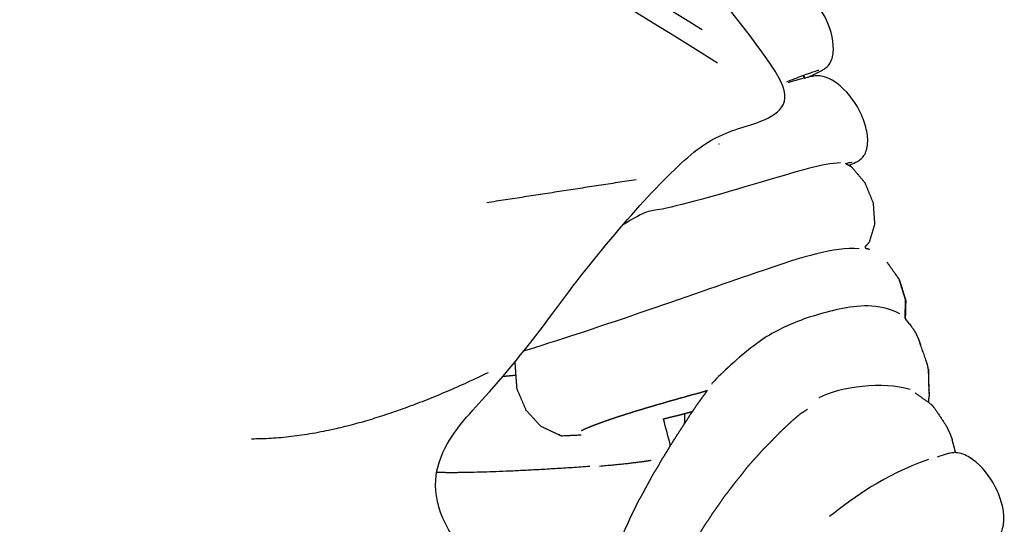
# Model space of a CAD drawing. Header units: millimetres. Extents: x 1225 to 3243, y -459 to 536.
# Tile 22 of 26: x 2983 to 3230, y -26 to 101. Entities that reach past the tile are written whole.
import ezdxf

# ---------------------------------------------------------------- set-up
doc = ezdxf.new("R2010")
doc.units = ezdxf.units.MM
doc.header["$MEASUREMENT"] = 0
doc.layers.add('Swipe - Sofa 2 seater', color=18, linetype='Continuous', true_color=0x000000)

msp = doc.modelspace()

# ---------------------------------------------------------------- linework, layer by layer
at = {"layer": 'Swipe - Sofa 2 seater'}
for points, knots in [([(2977.98, -43.8), (3099.79, -65.89), (3100.59, -39.12), (3078.53, -16.55), (3105.87, 11.33), (3124.57, 38.23), (3149.67, 67.11), (3161.82, 73.28), (3181.53, 78.06), (3163.15, 100.64), (3103.42, 176.23), (3004.14, 271.85), (2802.87, 403.76), (2677.07, 455.65), (2584.05, 480.18), (2548.96, 484.4), (2555.07, 467.08), (2554.64, 457.33), (2549.63, 442.14), (2537.6, 425.1), (2518.24, 398.67), (2513.21, 382.87), (2508.18, 378.59)], [1.282662, 1.282662, 1.282662, 1.282662, 2.723752, 7.781743, 37.324996, 76.472112, 154.766344, 193.91346, 233.060576, 272.207692, 311.354808, 349.726714, 353.365441, 391.737348, 430.884463, 470.031579, 509.178695, 548.325811, 587.472927, 626.620043, 665.767159, 683.26828, 683.26828, 683.26828, 683.26828]), ([(3158.33, 89.72), (3041.38, 162.63), (2899.53, 248.73), (2764.57, 335.41), (2642.22, 419.51), (2578.41, 468.81)], [5.214956, 5.214956, 5.214956, 5.214956, 235.259, 470.518, 702.834288, 702.834288, 702.834288, 702.834288]), ([(3154.43, 98.05), (3138.13, 108.2), (3103.69, 129.61), (3053.61, 160.59), (3006.27, 189.74), (2965.1, 215.04), (2928.67, 237.49), (2885.94, 264.02), (2845.78, 289.42), (2807.02, 314.54), (2778.01, 333.63), (2747.98, 353.66), (2704.99, 382.73), (2650.78, 420.63), (2607.84, 452.5), (2587.05, 468.46)], [17.176153, 17.176153, 17.176153, 17.176153, 74.79263, 138.821754, 193.834382, 241.577172, 283.79665, 322.204937, 392.472877, 426.356319, 460.752628, 496.662174, 534.644214, 616.445663, 695.06224, 695.06224, 695.06224, 695.06224]), ([(3189.14, 64.69), (3184.59, 64.58), (3173.69, 61.09), (3140.33, 51.48), (3141.03, 53.15), (3134.29, 48.99)], [0, 0, 0, 0, 23.147237, 46.294473, 63.697692, 63.697692, 63.697692, 63.697692]), ([(3193.78, 43.2), (3187.1, 43.54), (3172.54, 38.98), (3125.36, 22.23), (3109.58, 17.51)], [0, 0, 0, 0, 38.438196, 87.012747, 87.012747, 87.012747, 87.012747])]:
    msp.add_open_spline(points, degree=3, knots=knots, dxfattribs=at)
at = {"layer": 'Swipe - Sofa 2 seater', "color": 18, "lineweight": -3, "true_color": 0x000000}
for points, degree, knots in [([(3181.05, 86.21), (3181.48, 86.41), (3181.89, 86.6), (3182.26, 86.78), (3183.29, 87.27), (3183.98, 87.62), (3184.58, 87.97), (3184.83, 88.11), (3185.21, 88.35), (3185.53, 88.62), (3185.82, 88.86), (3186.17, 89.18), (3186.53, 89.82), (3186.78, 90.26), (3186.97, 90.77), (3187.24, 91.86), (3187.31, 92.48), (3187.33, 93.08), (3187.43, 95.88), (3186.43, 98.96), (3185.16, 101.41), (3183.83, 103.97), (3181.84, 106.58), (3179.47, 108.28), (3179, 108.61), (3178.49, 108.92), (3177.98, 109.18), (3177.41, 109.46), (3176.77, 109.7), (3176.17, 109.83), (3175.54, 109.97), (3175.05, 109.97), (3174.34, 109.92), (3174.1, 109.88), (3173.91, 109.84), (3173.51, 109.76), (3173.27, 109.69), (3172.85, 109.56), (3172.3, 109.39), (3171.64, 109.18), (3170.84, 108.89)], 3, [-36.914888, -36.914888, -36.914888, -36.914888, -34.658847, -34.658847, -34.658847, -28.551227, -28.551227, -28.551227, -25.320075, -25.320075, -25.320075, -23.104464, -23.104464, -23.104464, -21.485347, -21.485347, -19.645337, -19.645337, -19.645337, -10.842991, -10.842991, -10.842991, -1.751594, -1.751594, -1.751594, 0, 0, 0, 1.984168, 1.984168, 1.984168, 4.062484, 4.062484, 5.723012, 5.723012, 5.723012, 8.895432, 8.895432, 8.895432, 13.572193, 13.572193, 13.572193, 13.572193]), ([(3175.64, 85.06), (3176.18, 85.27), (3176.7, 85.47), (3177.19, 85.66), (3178.62, 86.22), (3179.87, 86.69), (3180.88, 87.06), (3181.94, 87.44), (3182.78, 87.72), (3183.28, 87.87), (3183.48, 87.93), (3183.65, 87.97), (3183.7, 87.99)], 3, [131.707029, 131.707029, 131.707029, 131.707029, 133.628976, 133.628976, 133.628976, 139.197502, 139.197502, 139.197502, 145.08009, 145.08009, 145.08009, 147.615127, 147.615127, 147.615127, 147.615127]), ([(3186.66, 85.63), (3186.07, 85.93), (3185.41, 86.2), (3184.8, 86.36), (3184.16, 86.52), (3183.65, 86.55), (3182.9, 86.54), (3182.66, 86.51), (3182.45, 86.48), (3182.04, 86.43), (3181.79, 86.37), (3181.35, 86.27), (3180.59, 86.1), (3179.67, 85.87), (3178.45, 85.52), (3177.72, 85.32), (3176.89, 85.08), (3175.97, 84.81)], 3, [0, 0, 0, 0, 2.053375, 2.053375, 2.053375, 4.17856, 4.17856, 5.84822, 5.84822, 5.84822, 9.029269, 9.029269, 9.029269, 15.114787, 15.114787, 15.114787, 18.848339, 18.848339, 18.848339, 18.848339]), ([(3191.17, 64.11), (3191.88, 64.4), (3192.43, 64.63), (3192.91, 64.86), (3193.18, 64.99), (3193.58, 65.19), (3193.92, 65.43), (3194.23, 65.65), (3194.59, 65.93), (3194.99, 66.54), (3195.26, 66.94), (3195.47, 67.42), (3195.79, 68.46), (3195.88, 69.05), (3195.92, 69.63), (3196, 70.98), (3195.8, 72.4), (3195.1, 75.1), (3194.55, 76.48), (3193.89, 77.76), (3192.56, 80.35), (3190.55, 82.95), (3188.18, 84.68), (3187.69, 85.03), (3187.18, 85.35), (3186.66, 85.63)], 3, [123.219207, 123.219207, 123.219207, 123.219207, 127.934661, 127.934661, 127.934661, 131.170834, 131.170834, 131.170834, 133.362019, 133.362019, 133.362019, 134.932211, 134.932211, 136.700448, 136.700448, 136.700448, 140.803679, 140.803679, 145.207999, 145.207999, 145.207999, 154.348107, 154.348107, 154.348107, 156.150287, 156.150287, 156.150287, 156.150287]), ([(3190.41, 64.55), (3190.88, 64.67), (3191.28, 64.77), (3191.56, 64.83), (3191.81, 64.89), (3192.01, 64.93), (3192.01, 64.93)], 3, [142.354683, 142.354683, 142.354683, 142.354683, 145.578551, 145.578551, 145.578551, 148.573335, 148.573335, 148.573335, 148.573335]), ([(3190.43, 64.56), (3191.16, 64.12), (3191.9, 63.69), (3191.81, 63.74), (3191.73, 63.78), (3191.07, 64.17), (3190.41, 64.55)], 2, [-6.349601, -6.349601, -6.349601, -6, -6, -5, -5, -4.689639, -4.689639, -4.689639]), ([(3197.38, 54.61), (3196.35, 57.12), (3195.32, 59.64), (3193.61, 61.66), (3191.9, 63.69)], 2, [0, 0, 0, 1, 1, 2, 2, 2]), ([(3195.32, 43.7), (3195.85, 44.28), (3196.38, 44.87), (3197.06, 47.14), (3197.74, 49.41), (3197.56, 52.01), (3197.38, 54.61)], 2, [3.633409, 3.633409, 3.633409, 4, 4, 5, 5, 6, 6, 6]), ([(3196.4, 42.95), (3196.36, 42.99), (3196.31, 43.02), (3196.12, 43.08), (3195.93, 43.14), (3195.7, 43.19), (3195.48, 43.23)], 2, [11.976615, 11.976615, 11.976615, 12, 12, 13, 13, 13.911679, 13.911679, 13.911679]), ([(3205.31, 25.7), (3205.37, 28.02), (3205.43, 30.33), (3204.62, 32.94), (3203.81, 35.54), (3202.31, 37.67), (3200.8, 39.81)], 2, [7.101232, 7.101232, 7.101232, 8, 8, 9, 9, 9.965408, 9.965408, 9.965408]), ([(3200.8, 39.81), (3202.33, 37.61), (3203.87, 35.42), (3204.67, 32.84), (3205.48, 30.26), (3205.41, 27.95), (3205.35, 25.65)], 2, [20.999331, 20.999331, 20.999331, 21.999561, 21.999561, 22.999791, 22.999791, 23.906016, 23.906016, 23.906016]), ([(3205.3, 25.7), (3206.26, 24.48), (3207.22, 23.26), (3207.52, 22.78), (3207.82, 22.29), (3208.07, 21.78), (3208.33, 21.26), (3208.56, 20.74), (3208.8, 20.21)], 2, [1.434561, 1.434561, 1.434561, 2, 2, 3, 3, 4, 4, 5, 5, 5]), ([(3210.94, 14.1), (3210.76, 14.64), (3210.59, 15.17), (3209.69, 17.69), (3208.8, 20.21), (3208.99, 19.65), (3209.17, 19.09)], 2, [1, 1, 1, 2, 2, 3, 3, 4, 4, 4]), ([(3211.23, 11.78), (3211.29, 9.32), (3211.34, 6.86), (3211.29, 7.44), (3211.24, 8.01), (3211.2, 10.5), (3211.16, 12.98), (3211.19, 12.38), (3211.23, 11.78)], 2, [0, 0, 0, 1, 1, 2, 2, 3, 3, 4, 4, 4]), ([(3104.38, 11.23), (3105.11, 11.28), (3105.84, 11.34), (3106.66, 11.42), (3107.49, 11.51), (3107.64, 11.52), (3107.79, 11.53)], 2, [18.061276, 18.061276, 18.061276, 19, 19, 20, 20, 20.169135, 20.169135, 20.169135]), ([(3124.82, -2.05), (3125.07, -1.94), (3125.32, -1.83), (3125.6, -1.71), (3125.88, -1.59), (3126.17, -1.47), (3126.47, -1.35), (3126.77, -1.23), (3127.07, -1.1), (3127.4, -0.99), (3127.72, -0.87), (3128.06, -0.75), (3128.39, -0.63), (3128.74, -0.49), (3129.09, -0.36), (3129.45, -0.24), (3129.81, -0.11), (3130.19, 0.02), (3130.56, 0.15), (3130.94, 0.29), (3131.32, 0.42), (3131.72, 0.55), (3132.12, 0.68), (3132.53, 0.83), (3132.93, 0.97), (3133.35, 1.11), (3133.77, 1.25), (3134.2, 1.38), (3134.63, 1.5), (3135.07, 1.66), (3135.5, 1.81), (3135.95, 1.93), (3136.4, 2.06), (3136.86, 2.22), (3137.32, 2.38), (3137.78, 2.52), (3138.24, 2.66), (3138.74, 2.8), (3139.23, 2.93), (3139.72, 3.09), (3140.21, 3.25), (3140.72, 3.4), (3141.23, 3.54), (3141.75, 3.7), (3142.26, 3.85), (3142.78, 4.01), (3143.3, 4.16), (3143.84, 4.3), (3144.38, 4.44), (3144.91, 4.61), (3145.44, 4.78), (3146, 4.94), (3146.55, 5.1), (3147.12, 5.25), (3147.69, 5.39), (3148.26, 5.57), (3148.82, 5.75), (3149.41, 5.89), (3150, 6.04), (3150.59, 6.23), (3151.19, 6.41), (3151.8, 6.58), (3152.41, 6.75), (3153.04, 6.89), (3153.67, 7.04), (3154.29, 7.24), (3154.91, 7.44), (3155.33, 7.55), (3155.76, 7.66)], 2, [-58, -58, -58, -57, -57, -56, -56, -55, -55, -54, -54, -53, -53, -52, -52, -51, -51, -50, -50, -49, -49, -48, -48, -47, -47, -46, -46, -45, -45, -44, -44, -43, -43, -42, -42, -41, -41, -40, -40, -39, -39, -38, -38, -37, -37, -36, -36, -35, -35, -34, -34, -33, -33, -32, -32, -31, -31, -30, -30, -29, -29, -28, -28, -27, -27, -26, -26, -25, -25, -24.342952, -24.342952, -24.342952]), ([(3151.24, 1.3), (3151.74, 1.98), (3152.23, 2.66), (3152.7, 3.38), (3153.17, 4.09), (3153.67, 4.78), (3154.18, 5.48), (3154.7, 6.19), (3155.22, 6.9), (3155.49, 7.28), (3155.76, 7.66)], 2, [-26, -26, -26, -25, -25, -24, -24, -23, -23, -22, -22, -21.484397, -21.484397, -21.484397]), ([(3110.27, 2.75), (3112.12, 0.74), (3113.96, -1.27), (3116.23, -2.34), (3118.5, -3.42), (3118.58, -3.42), (3118.66, -3.41)], 2, [-1, -1, -1, 0, 0, 1, 1, 1.036551, 1.036551, 1.036551]), ([(3180.84, 2.93), (3179.84, 2.28), (3178.84, 1.62), (3177.99, 0.89), (3177.14, 0.16), (3176.36, -0.56), (3175.59, -1.29), (3174.83, -1.99), (3174.07, -2.69), (3173.34, -3.44), (3172.62, -4.18), (3171.89, -4.94), (3171.17, -5.69), (3170.42, -6.43), (3169.67, -7.16), (3168.97, -7.95), (3168.28, -8.73), (3167.6, -9.47), (3166.92, -10.22), (3166.27, -10.95), (3165.62, -11.68), (3165.05, -12.45), (3164.49, -13.22), (3163.89, -13.95), (3163.29, -14.68), (3162.71, -15.41), (3162.13, -16.14), (3161.58, -16.87), (3161.04, -17.6), (3160.49, -18.29), (3159.93, -18.98), (3159.44, -19.7), (3158.95, -20.43), (3158.46, -21.13), (3157.97, -21.84), (3157.47, -22.53), (3156.97, -23.21), (3156.52, -23.94), (3156.07, -24.66), (3155.6, -25.34), (3155.12, -26.02), (3154.68, -26.72), (3154.25, -27.41), (3153.81, -28.1), (3153.37, -28.78), (3152.92, -29.44), (3152.47, -30.1), (3152.07, -30.81), (3151.67, -31.52), (3151.26, -32.22), (3150.85, -32.91), (3150.43, -33.59), (3150.01, -34.26), (3149.65, -34.97), (3149.28, -35.68), (3148.87, -36.33), (3148.46, -36.98), (3148.11, -37.68), (3147.75, -38.37), (3147.38, -39.05), (3147.01, -39.72), (3146.62, -40.38), (3146.24, -41.03)], 2, [-22, -22, -22, -21, -21, -20, -20, -19, -19, -18, -18, -17, -17, -16, -16, -15, -15, -14, -14, -13, -13, -12, -12, -11, -11, -10, -10, -9, -9, -8, -8, -7, -7, -6, -6, -5, -5, -4, -4, -3, -3, -2, -2, -1, -1, 0, 0, 1, 1, 2, 2, 3, 3, 4, 4, 5, 5, 6, 6, 7, 7, 8, 8, 9, 9, 9]), ([(3211.92, 4.16), (3212.32, 3.66), (3212.72, 3.17), (3214.23, 0.89), (3215.74, -1.38), (3215.97, -1.92), (3216.2, -2.45), (3216.45, -2.99), (3216.71, -3.54), (3216.91, -4.1), (3217.12, -4.67)], 2, [-1, -1, -1, 0, 0, 1, 1, 2, 2, 3, 3, 4, 4, 4]), ([(3144.63, 0.51), (3145.59, 0.76), (3146.54, 1.01), (3147.56, 1.24), (3148.57, 1.47), (3149.55, 1.74), (3150.52, 2), (3151.29, 2.22), (3152.06, 2.43)], 2, [5.079314, 5.079314, 5.079314, 6, 6, 7, 7, 8, 8, 8.828764, 8.828764, 8.828764]), ([(3149.93, -0.81), (3150.02, -0.54), (3150.12, -0.26), (3150.1, 0.81), (3150.07, 1.88)], 2, [0.8757268, 0.8757268, 0.8757268, 1, 1, 1.4196071, 1.4196071, 1.4196071]), ([(3124.19, -2.38), (3124.3, -2.32), (3124.41, -2.26), (3124.61, -2.16), (3124.81, -2.05)], 2, [8.436139, 8.436139, 8.436139, 9, 9, 9.99419, 9.99419, 9.99419]), ([(3146.25, -6.55), (3147.41, -4.71), (3148.57, -2.87), (3149.02, -2.2), (3149.48, -1.52), (3149.92, -0.83), (3150.36, -0.13)], 2, [-1, -1, -1, 0, 0, 1, 1, 2.000001, 2.000001, 2.000001]), ([(3118.78, -3.47), (3118.71, -3.47), (3118.64, -3.47), (3118.75, -3.52), (3118.86, -3.56), (3119.04, -3.62), (3119.22, -3.68)], 2, [3.969112, 3.969112, 3.969112, 4, 4, 5, 5, 6, 6, 6]), ([(3119.22, -3.68), (3121.46, -3.58), (3123.71, -3.48), (3123.9, -3.48), (3124.1, -3.48)], 2, [1, 1, 1, 2, 2, 3, 3, 3]), ([(3223.8, -31.68), (3224.24, -31.48), (3224.64, -31.29), (3225.01, -31.11), (3226.04, -30.61), (3226.73, -30.26), (3227.33, -29.92), (3227.58, -29.77), (3227.96, -29.54), (3228.28, -29.27), (3228.57, -29.03), (3228.92, -28.71), (3229.28, -28.06), (3229.53, -27.63), (3229.72, -27.11), (3229.99, -26.02), (3230.07, -25.41), (3230.09, -24.8), (3230.18, -22), (3229.18, -18.92), (3227.91, -16.48), (3226.58, -13.91), (3224.59, -11.3), (3222.22, -9.61), (3221.75, -9.27), (3221.25, -8.96), (3220.73, -8.71), (3220.16, -8.42), (3219.52, -8.18), (3218.92, -8.05), (3218.29, -7.92), (3217.8, -7.91), (3217.09, -7.96), (3216.85, -8.01), (3216.66, -8.05), (3216.26, -8.13), (3216.02, -8.2), (3215.61, -8.32), (3215, -8.51), (3214.28, -8.75), (3213.38, -9.07)], 3, [-36.914888, -36.914888, -36.914888, -36.914888, -34.658847, -34.658847, -34.658847, -28.551227, -28.551227, -28.551227, -25.320075, -25.320075, -25.320075, -23.104464, -23.104464, -23.104464, -21.485347, -21.485347, -19.645337, -19.645337, -19.645337, -10.842991, -10.842991, -10.842991, -1.751594, -1.751594, -1.751594, 0, 0, 0, 1.984168, 1.984168, 1.984168, 4.062484, 4.062484, 5.723012, 5.723012, 5.723012, 8.895432, 8.895432, 8.895432, 13.975347, 13.975347, 13.975347, 13.975347]), ([(3143.76, -10.69), (3143.35, -11.36), (3142.93, -12.04), (3142.5, -12.71), (3142.08, -13.38)], 2, [4.001687, 4.001687, 4.001687, 5, 5, 6, 6, 6]), ([(3142.08, -13.38), (3141.72, -14.08), (3141.36, -14.78), (3140.99, -15.45), (3140.61, -16.13), (3140.25, -16.81), (3139.89, -17.48), (3139.53, -18.16), (3139.17, -18.84), (3138.78, -19.49), (3138.38, -20.14), (3138.05, -20.82), (3137.73, -21.51), (3137.41, -22.19), (3137.09, -22.87), (3136.75, -23.53), (3136.41, -24.18), (3136.12, -24.86), (3135.84, -25.54), (3135.51, -26.2), (3135.19, -26.85), (3134.92, -27.54), (3134.64, -28.23), (3134.35, -28.88), (3134.06, -29.54), (3133.77, -30.18), (3133.49, -30.83), (3133.24, -31.51), (3133, -32.19), (3132.74, -32.85), (3132.47, -33.5), (3132.26, -34.18), (3132.04, -34.86), (3131.81, -35.52), (3131.57, -36.18), (3131.33, -36.82), (3131.08, -37.45), (3130.9, -38.13), (3130.72, -38.81), (3130.53, -39.48), (3130.35, -40.15), (3130.15, -40.77), (3129.94, -41.39)], 2, [-15, -15, -15, -14, -14, -13, -13, -12, -12, -11, -11, -10, -10, -9, -9, -8, -8, -7, -7, -6, -6, -5, -5, -4, -4, -3, -3, -2, -2, -1, -1, 0, 0, 1, 1, 2, 2, 3, 3, 4, 4, 5, 5, 6, 6, 6])]:
    msp.add_open_spline(points, degree=degree, knots=knots, dxfattribs=at)
for points, degree in [([(3180.14, 85.79), (3180.03, 86.08), (3179.91, 86.37), (3179.8, 86.66)], 3), ([(3180.26, 85.79), (3180.15, 86.08), (3180.04, 86.37), (3179.92, 86.66)], 3), ([(3158.54, 69.46), (3158.54, 69.45), (3158.55, 69.45), (3158.55, 69.45)], 3), ([(3158.67, 69.46), (3158.67, 69.45), (3158.67, 69.45), (3158.67, 69.45)], 3), ([(3195.48, 43.23), (3195.43, 43.39), (3195.38, 43.55), (3195.32, 43.7)], 3), ([(3108.06, 7.91), (3107.8, 11.46), (3107.54, 15)], 2), ([(3211.16, 12.98), (3211.05, 13.54), (3210.94, 14.1)], 2), ([(3108.06, 7.91), (3109.17, 5.33), (3110.27, 2.75)], 2), ([(3207.88, 7.02), (3207.88, 7.02), (3207.88, 7.02), (3207.87, 7.02)], 3), ([(3207.88, 7.02), (3209.9, 5.59), (3211.92, 4.16)], 2), ([(3211.25, 4.63), (3211.25, 5.16), (3211.26, 5.69)], 2), ([(3211.34, 6.86), (3211.3, 6.28), (3211.26, 5.69)], 2), ([(3146.54, -6.28), (3145.95, -4.01), (3145.35, -1.75), (3144.75, 0.52)], 3), ([(3151.24, 1.3), (3150.8, 0.59), (3150.36, -0.13)], 2), ([(3217.98, -7.92), (3217.55, -6.3), (3217.12, -4.67)], 2), ([(3144.56, -9.3), (3145.21, -8.28), (3145.86, -7.26)], 2), ([(3145.46, -7.97), (3145.86, -7.26), (3146.25, -6.55)], 2), ([(3143.76, -10.68), (3144.16, -9.99), (3144.56, -9.3)], 2)]:
    msp.add_open_spline(points, degree=degree, dxfattribs=at)
at = {"layer": 'Swipe - Sofa 2 seater'}
for points, degree in [([(3137.87, 60.49), (3119.19, 57.61), (3100.5, 54.72)], 2), ([(3203.98, 26.88), (3198.48, 29.63), (3188.32, 28.36), (3176.04, 24.45), (3166.62, 19.05), (3157.73, 10.47), (3156.77, 9.2)], 3), ([(3100.79, 12.11), (3066.15, -4.62), (3041.51, -4.51)], 2), ([(3206.59, 7.92), (3199.79, 9.88), (3189.2, 8.71), (3183.72, 5.83)], 3), ([(3128.75, -11.29), (3138.17, -10.45), (3141.66, -9.81)], 2), ([(3211.21, -9.61), (3199.44, -13.96), (3193.14, -18.64), (3186.37, -23.96)], 3), ([(3126.29, -11.39), (3099.83, -13.22), (3087.78, -12.9)], 2)]:
    msp.add_open_spline(points, degree=degree, dxfattribs=at)

doc.saveas('drawing.dxf')
